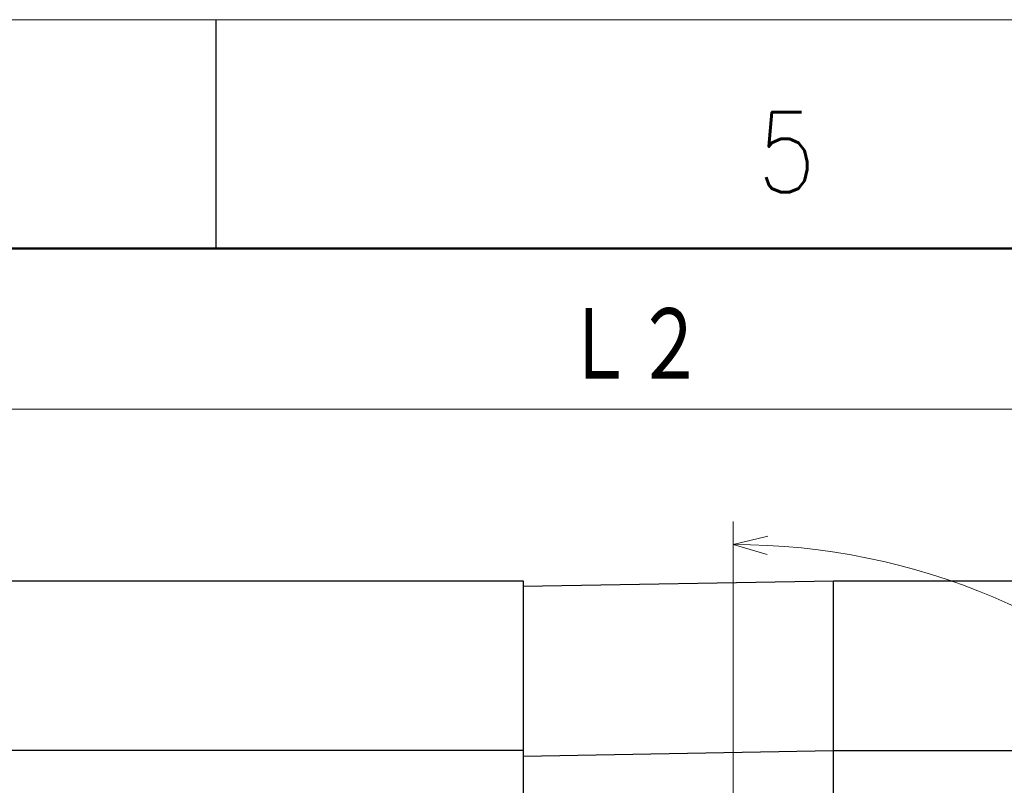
# Model space of a CAD drawing. Header units: millimetres. Extents: x 0 to 594, y 0 to 420.
# Tile 107 of 133: x 285 to 346, y 373 to 420. Entities that reach past the tile are written whole.
import ezdxf

# ---------------------------------------------------------------- set-up
doc = ezdxf.new("R2010")
doc.units = ezdxf.units.MM
doc.header["$LTSCALE"] = 0.257233
doc.layers.add('NoLayerName_001', color=7, linetype='Continuous')
doc.layers.add('NoLayerName_005', color=7, linetype='Continuous')
doc.styles.get("Standard").update_dxf_attribs({"font": 'txt', "bigfont": 'extfont2'})
doc.dimstyles.get("Standard").update_dxf_attribs({"dimtxt": 2.5, "dimasz": 2.5, "dimexe": 1, "dimexo": 1, "dimtad": 1, "dimdec": 3, "dimzin": 0, "dimdsep": 46, "dimtxsty": 'Standard', "dimcen": 2.5, "dimadec": 3, "dimazin": 0, "dimtfac": 0.75, "dimtdec": 3, "dimtmove": 0, "dimatfit": 3, "dimfxl": 1, "dimarcsym": 0})

# ---------------------------------------------------------------- blocks, each defined once
blk = doc.blocks.new('_OPEN30')
at = {"color": 0, "linetype": 'ByBlock', "lineweight": -2}
for p, q in [((-1, 0.267949), (0, 0)), ((0, 0), (-1, -0.267949)), ((0, 0), (-1, 0))]:
    blk.add_line(p, q, dxfattribs=at)
blk = doc.blocks.new('*D48')
at = {"layer": 'Defpoints', "color": 0}
for p in [(262.261, 395.936), (262.261, 383.335), (383.461, 376.726)]:
    blk.add_point(p, dxfattribs=at)
at = {"layer": 'NoLayerName_001', "color": 0, "linetype": 'Continuous', "lineweight": 13}
for p, q in [((262.261, 384.749), (262.261, 397.35)), ((383.461, 378.14), (383.461, 397.35)), ((381.34, 395.936), (264.382, 395.936))]:
    blk.add_line(p, q, dxfattribs=at)
at = {"layer": 'NoLayerName_001', "color": 0, "lineweight": 13, "xscale": 2.121340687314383, "yscale": 2.121340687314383, "zscale": 2.121340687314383, "rotation": 180}
blk.add_blockref('_OPEN30', (262.261, 395.936), dxfattribs=at)
at = {"layer": 'NoLayerName_001', "color": 0, "lineweight": 13, "xscale": 2.121340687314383, "yscale": 2.121340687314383, "zscale": 2.121340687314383}
blk.add_blockref('_OPEN30', (383.461, 395.936), dxfattribs=at)
at = {"layer": 'NoLayerName_001', "color": 0, "lineweight": 13, "insert": (322.861, 399.825), "char_height": 4.94979, "attachment_point": 5}
blk.add_mtext('\\W0.8000;Ｌ２', dxfattribs=at)
blk = doc.blocks.new('DIM_0002')
at = {"color": 3, "linetype": 'Continuous', "lineweight": 13}
for points in [[(42.661, 56.661), (42.661, 82.494), (42.661, 83.908)], [(44.767, 81.871), (42.661, 82.494), (44.797, 83.008)]]:
    blk.add_lwpolyline(points, dxfattribs=at)
blk.add_arc((42.661, 41.247), 41.247, 180, 90, dxfattribs=at)

msp = doc.modelspace()

# ---------------------------------------------------------------- linework, layer by layer
at = {"layer": 'NoLayerName_001', "color": 7, "linetype": 'Continuous', "lineweight": 13}
msp.add_line((0, 420.0255), (593.9754, 420.0255), dxfattribs=at)
at = {"layer": 'NoLayerName_001', "color": 7, "linetype": 'Continuous', "lineweight": 25}
for p, q in [((296.9877, 405.8832), (296.9877, 420.0255)), ((276.2611, 385.3228), (315.9611, 385.3228)), ((315.9641, 384.9877), (335.1611, 385.3228)), ((335.1611, 360.5027), (335.1611, 385.3228)), ((335.1611, 385.3228), (383.4611, 385.3228)), ((315.9611, 374.8228), (276.2611, 374.8228)), ((315.9611, 374.4876), (335.1611, 374.8228)), ((335.1611, 374.8228), (377.4611, 374.8228))]:
    msp.add_line(p, q, dxfattribs=at)
at = {"layer": 'NoLayerName_001', "color": 7, "linetype": 'Continuous', "lineweight": 50}
msp.add_line((35.3557, 405.8832), (579.8331, 405.8832), dxfattribs=at)
at = {"layer": 'NoLayerName_005', "color": 7, "linetype": 'Continuous', "lineweight": 25}
msp.add_line((315.9611, 385.3228), (315.9611, 359.0369), dxfattribs=at)

# ---------------------------------------------------------------- block references
at = {"layer": 'NoLayerName_001', "color": 3, "linetype": 'Continuous', "lineweight": 13}
msp.add_blockref('DIM_0002', (286.2998, 305.0757), dxfattribs=at)

# ---------------------------------------------------------------- texts
at = {"layer": 'NoLayerName_001', "color": 2, "lineweight": 13, "insert": (330.4428, 409.3491), "char_height": 4.949795, "attachment_point": 7}
msp.add_mtext('\\A1;\\W0.8600;5', dxfattribs=at)

# ---------------------------------------------------------------- dimensions: what is measured, and where the dimension line sits
at = {"layer": 'NoLayerName_001', "color": 3, "linetype": 'Continuous', "lineweight": 13}
dim = msp.add_linear_dim(base=(262.2611, 395.9359), p1=(383.4611, 376.7258), p2=(262.2611, 383.3345), angle=180, text='\\W0.8000;Ｌ２', dimstyle='Standard', override={"dimtxt": 4.949795, "dimasz": 2.121341, "dimexe": 1.414227, "dimexo": 1.414227, "dimgap": 1.414227, "dimzin": 8, "dimblk": 'OPEN30', "dimclrd": 0, "dimclre": 0, "dimclrt": 0, "dimtp": 0, "dimtm": 0, "dimlwd": 13, "dimlwe": 13}, dxfattribs=at)
dim.commit()
dim.dimension.update_dxf_attribs({"geometry": '*D48', "text_midpoint": (322.8611, 395.9359), "dimtype": 160})

doc.saveas('drawing.dxf')
